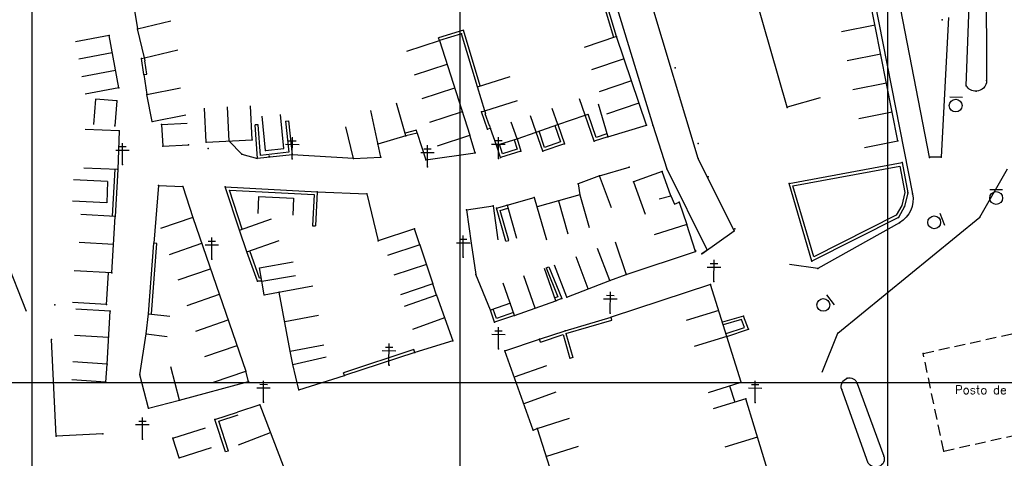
# Model space of a CAD drawing. Header units: millimetres. Extents: x 196436 to 199900, y 8705373 to 8708636.
# Tile 45 of 92: x 198297 to 198527, y 8706482 to 8706585. Entities that reach past the tile are written whole.
import ezdxf
from ezdxf.enums import TextEntityAlignment as Align

# ---------------------------------------------------------------- set-up
doc = ezdxf.new("R2010")
doc.units = ezdxf.units.MM
doc.header["$LTSCALE"] = 5
doc.linetypes.add('DASHED', pattern=[0.75, 0.5, -0.25])
for name, color, linetype in [('CASA', 6, 'Continuous'), ('CERCA', 3, 'CERCA_LINE'), ('MALHA', 9, 'Continuous'), ('MEIO-FIO', 7, 'Continuous'), ('MURO', 9, 'Continuous'), ('PL', 23, 'Continuous'), ('POSTE', 3, 'Continuous'), ('TEXTO', 2, 'Continuous')]:
    doc.layers.add(name, color=color, linetype=linetype)
doc.styles.add('GEOSIS', font='ROMANS.SHX')
doc.linetypes.add('CERCA_LINE', pattern='A,0.5,-0.2,["X",Standard,S=0.1,R=0,X=-0.1,Y=-0.05],-0.25', length=0.95)

# ---------------------------------------------------------------- blocks, each defined once
blk = doc.blocks.new('C')
at = {"layer": 'CASA'}
blk.add_lwpolyline([(0, 0), (0, 8)], dxfattribs=at)
blk = doc.blocks.new('A$C6C777A1E')
at = {"layer": 'CASA'}
for points in [[(0, 8), (0, 0)], [(0, 8), (5, 8)], [(5, 8), (5, 0)]]:
    blk.add_lwpolyline(points, dxfattribs=at)
blk = doc.blocks.new('A$C0378539B')
at = {"layer": 'CASA', "rotation": 101.3846114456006}
blk.add_blockref('A$C6C777A1E', (8.83, 1.58), dxfattribs=at)
blk = doc.blocks.new('A$C2C27206C')
at = {"layer": 'CASA', "rotation": 123.4074847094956}
blk.add_blockref('A$C0378539B', (9.73, 2.7), dxfattribs=at)
blk = doc.blocks.new('PL')
at = {"layer": 'PL'}
blk.add_line((2.01, 1.49), (2.01, -1.49), dxfattribs=at)
blk.add_circle((0, 0), 1.49, dxfattribs=at)

msp = doc.modelspace()

# ---------------------------------------------------------------- linework, layer by layer
at = {"layer": 'CASA'}
for p, q in [((198502.432, 8706556.425), (198486.358, 8706637.535)), ((198436.657, 8706580.81), (198429.078, 8706578.25)), ((198443.651, 8706560.103), (198436.657, 8706580.81)), ((198432.356, 8706565.086), (198434.639, 8706557.419)), ((198434.639, 8706557.419), (198443.651, 8706560.103)), ((198494.585, 8706554.87), (198502.432, 8706556.425)), ((198389.422, 8706535.892), (198380.911, 8706533.138)), ((198460.543, 8706516.85), (198452.898, 8706514.492)), ((198462.46, 8706510.773), (198454.816, 8706508.415)), ((198465.768, 8706500.048), (198462.46, 8706510.773)), ((198458.123, 8706497.69), (198465.768, 8706500.048)), ((198466.881, 8706496.231), (198459.232, 8706493.887)), ((198475.118, 8706469.345), (198466.881, 8706496.231))]:
    msp.add_line(p, q, dxfattribs=at)
for points in [[(198324.703, 8706582.623), (198332.485, 8706584.476)], [(198326.318, 8706575.839), (198324.703, 8706582.623)], [(198320.346, 8706568.813), (198318.056, 8706581.061)], [(198395.275, 8706579.89), (198402.398, 8706557.784)], [(198326.318, 8706575.839), (198334.101, 8706577.693)], [(198404.127, 8706569.11), (198411.767, 8706571.482)], [(198326.907, 8706567.313), (198334.764, 8706568.82)], [(198405.878, 8706563.471), (198404.127, 8706569.11)], [(198314.85, 8706566.174), (198314.449, 8706560.282)], [(198319.838, 8706565.835), (198314.85, 8706566.174)], [(198319.838, 8706565.835), (198319.438, 8706559.943)], [(198328.117, 8706561.003), (198326.907, 8706567.313)], [(198405.878, 8706563.471), (198413.518, 8706565.843)], [(198429.341, 8706562.474), (198428.028, 8706566.252)], [(198340.733, 8706556.13), (198340.338, 8706564.12)], [(198346.128, 8706556.397), (198345.733, 8706564.387)], [(198351.523, 8706556.664), (198351.127, 8706564.654)], [(198381.589, 8706552.613), (198379.223, 8706563.559)], [(198387.434, 8706557.6), (198385.218, 8706565.287)], [(198422.928, 8706560.246), (198421.615, 8706564.024)], [(198328.117, 8706561.003), (198335.974, 8706562.51)], [(198354.609, 8706554.236), (198353.831, 8706562.199)], [(198358.867, 8706554.653), (198358.089, 8706562.615)], [(198417.876, 8706558.49), (198416.563, 8706562.268)], [(198422.928, 8706560.246), (198429.341, 8706562.474)], [(198320.44, 8706558.787), (198312.445, 8706559.072)], [(198320.44, 8706558.787), (198320.119, 8706549.792)], [(198330.294, 8706560.286), (198336.298, 8706560.571)], [(198330.294, 8706560.286), (198330.632, 8706555.204)], [(198375.206, 8706552.318), (198373.41, 8706559.759)], [(198408.621, 8706555.446), (198407.21, 8706559.333)], [(198413.417, 8706556.94), (198412.006, 8706560.827)], [(198417.876, 8706558.49), (198422.928, 8706560.246)], [(198340.733, 8706556.13), (198351.523, 8706556.664)], [(198387.434, 8706557.6), (198380.843, 8706555.7)], [(198408.621, 8706555.446), (198413.417, 8706556.94)], [(198413.417, 8706556.94), (198417.876, 8706558.49)], [(198330.632, 8706555.204), (198336.636, 8706555.49)], [(198354.609, 8706554.236), (198358.867, 8706554.653)], [(198375.206, 8706552.318), (198381.589, 8706552.613)], [(198320.119, 8706549.792), (198312.124, 8706550.077)], [(198435.477, 8706540.787), (198432.639, 8706548.267), (198427.679, 8706546.384), (198428.109, 8706543.877), (198430.294, 8706536.181)], [(198446.619, 8706542.907), (198449.383, 8706543.639), (198447.329, 8706549.323), (198440.597, 8706546.872), (198443.335, 8706539.355)], [(198329.618, 8706546.042), (198328.517, 8706532.54)], [(198329.618, 8706546.042), (198335.268, 8706545.76)], [(198335.268, 8706545.76), (198337.668, 8706538.519)], [(198353.008, 8706543.467), (198352.825, 8706539.471)], [(198353.008, 8706543.467), (198361.195, 8706543.094)], [(198361.195, 8706543.094), (198361.013, 8706539.098)], [(198411.069, 8706541.425), (198417.442, 8706543.234)], [(198417.442, 8706543.234), (198420.253, 8706533.331)], [(198428.109, 8706543.877), (198418.068, 8706541.027)], [(198401.611, 8706540.363), (198407.788, 8706541.244)], [(198401.611, 8706540.363), (198402.661, 8706532.576)], [(198407.788, 8706541.244), (198408.918, 8706533.324)], [(198411.069, 8706541.425), (198413.254, 8706533.729)], [(198423.089, 8706542.452), (198425.273, 8706534.756)], [(198319.452, 8706538.803), (198311.465, 8706539.268)], [(198318.684, 8706525.617), (198319.452, 8706538.803)], [(198337.668, 8706538.519), (198330.074, 8706536.002)], [(198337.668, 8706538.519), (198350.04, 8706502.692)], [(198348.504, 8706535.613), (198356.054, 8706538.257)], [(198390.704, 8706532.177), (198389.422, 8706535.892)], [(198436.369, 8706532.84), (198438.885, 8706525.246), (198455.106, 8706530.62), (198453.089, 8706536.929), (198445.469, 8706534.492)], [(198350.28, 8706530.542), (198348.504, 8706535.613)], [(198319.068, 8706532.21), (198311.081, 8706532.675)], [(198350.28, 8706530.542), (198357.83, 8706533.186)], [(198390.704, 8706532.177), (198383.109, 8706529.661)], [(198390.704, 8706532.177), (198393.733, 8706523.031)], [(198435.073, 8706523.812), (198432.214, 8706531.284)], [(198430.043, 8706521.888), (198427.184, 8706529.36)], [(198353.178, 8706526.821), (198361.061, 8706528.186)], [(198353.724, 8706523.669), (198353.178, 8706526.821)], [(198392.218, 8706527.604), (198384.624, 8706525.088)], [(198422.502, 8706519.1), (198419.835, 8706526.642)], [(198425.014, 8706519.963), (198422.155, 8706527.435)], [(198318.684, 8706525.617), (198309.931, 8706526.127)], [(198317.485, 8706518.237), (198317.918, 8706525.662)], [(198353.724, 8706523.669), (198361.607, 8706525.033)], [(198407.195, 8706516.937), (198403.749, 8706525.235)], [(198417.666, 8706517.389), (198414.998, 8706524.931)], [(198354.27, 8706520.516), (198353.724, 8706523.669)], [(198354.27, 8706520.516), (198365.678, 8706522.607)], [(198393.733, 8706523.031), (198386.139, 8706520.515)], [(198394.582, 8706520.421), (198393.733, 8706523.031)], [(198412.83, 8706515.678), (198410.162, 8706523.22)], [(198425.014, 8706519.963), (198435.073, 8706523.812)], [(198462.46, 8706510.773), (198458.626, 8706522.927), (198435.375, 8706515.254)], [(198360.412, 8706507.358), (198357.817, 8706521.125)], [(198394.582, 8706520.421), (198387.049, 8706517.728)], [(198394.582, 8706520.421), (198398.391, 8706509.765)], [(198317.485, 8706518.237), (198309.499, 8706518.702)], [(198411.867, 8706518.52), (198407.195, 8706516.937)], [(198412.83, 8706515.678), (198422.502, 8706519.1)], [(198318.296, 8706516.657), (198310.309, 8706517.116)], [(198317.587, 8706504.328), (198318.296, 8706516.657)], [(198326.708, 8706511.371), (198327.269, 8706516.074)], [(198327.269, 8706516.074), (198332.234, 8706515.481)], [(198359.114, 8706514.242), (198366.976, 8706515.723)], [(198396.486, 8706515.093), (198388.953, 8706512.4)], [(198317.941, 8706510.493), (198309.955, 8706510.952)], [(198326.708, 8706511.371), (198331.672, 8706510.778)], [(198360.412, 8706507.358), (198368.274, 8706508.84)], [(198398.391, 8706509.765), (198389.493, 8706507.053)], [(198410.553, 8706507.419), (198418.644, 8706510.119)], [(198361.006, 8706504.227), (198360.412, 8706507.358)], [(198361.006, 8706504.227), (198368.803, 8706506.015)], [(198417.164, 8706488.857), (198410.553, 8706507.419)], [(198317.587, 8706504.328), (198309.603, 8706504.838)], [(198317.317, 8706500.094), (198317.587, 8706504.328)], [(198334.494, 8706495.884), (198332.515, 8706503.636)], [(198362.369, 8706498.281), (198361.006, 8706504.227)], [(198327.261, 8706494.038), (198325.225, 8706501.831)], [(198362.369, 8706498.281), (198373.051, 8706501.614)], [(198317.317, 8706500.094), (198309.333, 8706500.603)], [(198463.042, 8706499.207), (198464.326, 8706495.448)], [(198327.261, 8706494.038), (198334.494, 8706495.884)], [(198353.288, 8706494.827), (198348.039, 8706493.109)], [(198353.288, 8706494.827), (198368.262, 8706455.666)], [(198332.944, 8706486.974), (198340.559, 8706489.425)], [(198417.164, 8706488.857), (198418.078, 8706489.262)], [(198418.078, 8706489.262), (198428.537, 8706456.58)], [(198334.413, 8706482.411), (198332.944, 8706486.974)], [(198334.413, 8706482.411), (198342.028, 8706484.863)]]:
    msp.add_lwpolyline(points, dxfattribs=at)
at = {"layer": 'CASA', "linetype": 'DASHED'}
for points in [[(198508.334, 8706506.788), (198531.145, 8706511.868)], [(198513.135, 8706483.99), (198508.334, 8706506.788)], [(198513.135, 8706483.99), (198535.946, 8706489.071)]]:
    msp.add_lwpolyline(points, dxfattribs=at)
at = {"layer": 'CASA'}
for p in [(198512.72, 8706584.755, 702.611), (198324.703, 8706582.622, 693.672), (198318.056, 8706581.06, 692.803), (198436.656, 8706580.808, 700.21), (198326.319, 8706575.838, 693.765), (198320.347, 8706568.812, 693.173), (198404.127, 8706569.109, 699.629), (198319.839, 8706565.834, 693.292), (198326.908, 8706567.312, 693.565), (198405.878, 8706563.47, 699.899), (198319.438, 8706559.942, 693.82), (198320.441, 8706558.786, 693.78), (198328.118, 8706561.002, 694.196), (198330.295, 8706560.284, 694.702), (198443.649, 8706560.101, 701.993), (198351.523, 8706556.662, 696.724), (198387.434, 8706557.598, 698.89), (198402.399, 8706557.783, 699.68), (198434.64, 8706557.417, 701.809), (198330.633, 8706555.203, 694.803), (198336.636, 8706555.489, 695.862), (198340.734, 8706556.129, 695.917), (198341.23, 8706554.637, 696.134), (198380.843, 8706555.699, 699.073), (198502.432, 8706556.424, 704.533), (198375.207, 8706552.317, 698.572), (198381.59, 8706552.612, 698.629), (198432.639, 8706548.265, 702.237), (198447.328, 8706549.321, 702.798), (198329.619, 8706546.041, 695.565), (198335.269, 8706545.758, 696.492), (198427.679, 8706546.383, 701.965), (198440.596, 8706546.87, 702.813), (198417.442, 8706543.233, 701.401), (198428.109, 8706543.876, 702.23), (198449.382, 8706543.637, 703.345), (198401.611, 8706540.361, 700.607), (198407.788, 8706541.243, 700.955), (198411.07, 8706541.423, 701.341), (198337.669, 8706538.518, 696.667), (198389.422, 8706535.891, 700.381), (198453.087, 8706536.927, 705.012), (198348.505, 8706535.612, 697.417), (198328.518, 8706532.538, 695.865), (198390.704, 8706532.175, 700.833), (198402.661, 8706532.574, 701.064), (198350.28, 8706530.541, 697.729), (198455.073, 8706530.819, 705.336), (198455.105, 8706530.618, 705.357), (198318.685, 8706525.616, 695.418), (198403.75, 8706525.234, 701.711), (198438.885, 8706525.245, 704.476), (198353.725, 8706523.668, 698.729), (198393.733, 8706523.03, 701.263), (198435.073, 8706523.811, 704.149), (198458.626, 8706522.926, 706.733), (198354.27, 8706520.515, 698.735), (198357.818, 8706521.124, 699.504), (198394.582, 8706520.419, 701.418), (198425.014, 8706519.962, 703.632), (198317.486, 8706518.236, 695.452), (198422.503, 8706519.098, 703.631), (198318.297, 8706516.656, 695.767), (198327.27, 8706516.073, 696.508), (198412.83, 8706515.677, 702.949), (198435.375, 8706515.253, 704.88), (198326.708, 8706511.37, 696.611), (198462.46, 8706510.771, 708.249), (198398.391, 8706509.764, 702.195), (198418.644, 8706510.118, 703.89), (198360.413, 8706507.357, 700.095), (198389.493, 8706507.052, 701.794), (198410.553, 8706507.418, 704.229), (198508.335, 8706506.786, 710.094), (198317.588, 8706504.327, 696.482), (198361.007, 8706504.226, 700.258), (198325.226, 8706501.83, 696.898), (198350.041, 8706502.69, 699.152), (198373.051, 8706501.612, 700.886), (198317.318, 8706500.093, 696.371), (198465.768, 8706500.047, 708.92), (198362.37, 8706498.28, 700.065), (198334.495, 8706495.883, 698.082), (198353.289, 8706494.826, 699.657), (198466.881, 8706496.229, 709.097), (198327.262, 8706494.036, 697.255), (198417.164, 8706488.855, 705.484), (198418.078, 8706489.261, 705.755), (198332.945, 8706486.972, 698.147), (198513.135, 8706483.989, 711.135), (198334.413, 8706482.41, 698.776)]:
    msp.add_point(p, dxfattribs=at)
at = {"layer": 'CERCA'}
for points in [[(198328.913, 8706595.656), (198323.348, 8706590.736), (198324.703, 8706582.623)], [(198484.217, 8706566.476), (198476.522, 8706564.286), (198468.929, 8706590.967)], [(198326.219, 8706571.929), (198326.907, 8706567.313)], [(198390.074, 8706558.253), (198392.052, 8706552.016), (198403.633, 8706553.654), (198402.398, 8706557.784)], [(198346.128, 8706556.397), (198349.111, 8706553.365), (198352.77, 8706552.299)], [(198375.206, 8706552.318), (198360.833, 8706553.169)], [(198432.639, 8706548.267), (198439.589, 8706550.327)], [(198366.727, 8706544.585), (198378.285, 8706544.115)], [(198378.285, 8706544.115), (198380.911, 8706533.138)], [(198449.383, 8706543.639), (198450.169, 8706541.676), (198451.272, 8706542.164), (198453.089, 8706536.929)], [(198402.661, 8706532.576), (198403.749, 8706525.235)], [(198435.073, 8706523.812), (198438.885, 8706525.246)], [(198325.225, 8706501.831), (198326.708, 8706511.371)], [(198316.619, 8706488.012), (198305.659, 8706487.454), (198304.6, 8706510.024)], [(198334.494, 8706495.884), (198350.666, 8706500.276), (198350.04, 8706502.692)]]:
    msp.add_lwpolyline(points, dxfattribs=at)
for p in [(198476.521, 8706564.284, 703.246), (198354.61, 8706554.235, 696.948), (198349.112, 8706553.364, 696.651), (198392.052, 8706552.015, 699.612), (198403.633, 8706553.653, 699.985), (198439.589, 8706550.325, 702.523), (198366.728, 8706544.583, 698.192), (198378.286, 8706544.114, 699.039), (198451.271, 8706542.162, 703.552), (198380.911, 8706533.137, 699.686), (198304.6, 8706510.023, 694.472), (198350.667, 8706500.275, 699.302), (198305.66, 8706487.453, 695.945), (198316.62, 8706488.011, 696.816)]:
    msp.add_point(p, dxfattribs=at)
at = {"layer": 'MALHA'}
for p, q in [((198300, 8708635.599), (198300, 8705384.785)), ((198300, 8708635.599), (198300, 8705384.785)), ((198400, 8708635.599), (198400, 8705384.785)), ((198400, 8708635.599), (198400, 8705384.785)), ((198500, 8708635.599), (198500, 8705384.785)), ((198500, 8708635.599), (198500, 8705384.785)), ((196441.61, 8706500), (199000, 8706500)), ((196441.61, 8706500), (199000, 8706500))]:
    msp.add_line(p, q, dxfattribs=at)
at = {"layer": 'MEIO-FIO'}
for p, q in [((198455.761, 8706552.349), (198417.526, 8706679.08)), ((198412.313, 8706667.731), (198445.142, 8706560.096)), ((198509.815, 8706552.607), (198489.876, 8706655.217)), ((198514.21, 8706585.307), (198512.488, 8706552.676)), ((198445.142, 8706560.096), (198448.417, 8706549.919)), ((198464.169, 8706535.474), (198455.761, 8706552.349)), ((198512.488, 8706552.676), (198509.815, 8706552.607)), ((198448.417, 8706549.919), (198457.798, 8706530.914)), ((198456.584, 8706530.04), (198464.169, 8706535.474)), ((198457.798, 8706530.914), (198456.584, 8706530.04))]:
    msp.add_line(p, q, dxfattribs=at)
for points in [[(198462.774, 8706703.103), (198470.902, 8706704.832, -0.4541025), (198472.263, 8706703.885), (198487.985, 8706634.727), (198505.851, 8706544.106, -0.3185166), (198502.815, 8706537.343), (198483.663, 8706526.605), (198477.097, 8706527.594)], [(198518.368, 8706569.339), (198520.243, 8706619.087, -0.6066082), (198522.986, 8706619.4), (198523.142, 8706570.541, -0.4064671), (198520.721, 8706568.039, -0.27392), (198518.368, 8706569.339, 0.970977)], [(198495.435, 8706481.197), (198489.283, 8706498.374, -0.4183484), (198490.54, 8706500.986, -0.427798), (198492.901, 8706499.761), (198499.128, 8706482.792, -0.4223538), (198497.967, 8706480.374, -0.3303218), (198495.435, 8706481.197, -0.0017869)]]:
    msp.add_lwpolyline(points, format="xyb", dxfattribs=at)
for points in [[(198488.356, 8706511.546), (198521.563, 8706538.662), (198528.012, 8706549.915)], [(198484.743, 8706502.408), (198488.356, 8706511.546)]]:
    msp.add_lwpolyline(points, dxfattribs=at)
for p in [(198523.142, 8706570.54, 704.03), (198518.369, 8706569.338, 704.065), (198520.721, 8706568.037, 704.228), (198445.14, 8706560.094, 701.952), (198455.76, 8706552.346, 703.158), (198509.815, 8706552.605, 705.229), (198512.488, 8706552.675, 705.265), (198448.416, 8706549.917, 702.88), (198505.851, 8706544.104, 705.867), (198521.563, 8706538.66, 706.986), (198502.815, 8706537.342, 706.516), (198464.168, 8706535.472, 705.747), (198456.583, 8706530.038, 705.501), (198457.797, 8706530.912, 705.518), (198483.663, 8706526.604, 707.277), (198488.356, 8706511.545, 708.49), (198490.54, 8706500.985, 709.391), (198492.901, 8706499.76, 709.47), (198489.283, 8706498.373, 709.639), (198499.128, 8706482.791, 710.976)]:
    msp.add_point(p, dxfattribs=at)
at = {"layer": 'MURO'}
for p, q in [((198400.879, 8706582.327), (198395.071, 8706580.559)), ((198404.797, 8706569.312), (198400.879, 8706582.327)), ((198400.411, 8706581.453), (198395.275, 8706579.89)), ((198404.127, 8706569.11), (198400.411, 8706581.453)), ((198325.637, 8706575.703), (198326.318, 8706575.839)), ((198326.219, 8706571.929), (198325.637, 8706575.703)), ((198326.431, 8706575.148), (198326.455, 8706575.153)), ((198326.911, 8706572.036), (198326.431, 8706575.148)), ((198405.083, 8706563.231), (198405.878, 8706563.471)), ((198359.304, 8706561.053), (198360.064, 8706553.791)), ((198360, 8706561.126), (198360.833, 8706553.169)), ((198406.53, 8706559.19), (198405.083, 8706563.231)), ((198405.99, 8706562.774), (198406.08, 8706562.801)), ((198406.983, 8706560.001), (198405.99, 8706562.774)), ((198431.462, 8706556.37), (198429.341, 8706562.474)), ((198431.897, 8706557.251), (198430.002, 8706562.704)), ((198352.77, 8706552.299), (198352.222, 8706560.182)), ((198353.418, 8706553.073), (198352.92, 8706560.231)), ((198389.905, 8706558.933), (198387.266, 8706558.279)), ((198407.21, 8706559.333), (198406.53, 8706559.19)), ((198407.065, 8706560.018), (198406.983, 8706560.001)), ((198422.267, 8706560.016), (198423.585, 8706556.223)), ((198422.928, 8706560.246), (198424.476, 8706555.792)), ((198390.074, 8706558.253), (198387.434, 8706557.6)), ((198412.749, 8706556.732), (198413.433, 8706554.536)), ((198413.417, 8706556.94), (198414.309, 8706554.076)), ((198419.424, 8706554.036), (198417.876, 8706558.49)), ((198419.855, 8706554.927), (198418.537, 8706558.719)), ((198434.639, 8706557.419), (198431.462, 8706556.37)), ((198434.42, 8706558.083), (198431.897, 8706557.251)), ((198409.513, 8706552.582), (198408.621, 8706555.446)), ((198409.973, 8706553.458), (198409.289, 8706555.654)), ((198413.433, 8706554.536), (198409.973, 8706553.458)), ((198424.476, 8706555.792), (198419.424, 8706554.036)), ((198423.585, 8706556.223), (198419.855, 8706554.927)), ((198360.833, 8706553.169), (198352.77, 8706552.299)), ((198360.064, 8706553.791), (198353.418, 8706553.073)), ((198414.309, 8706554.076), (198409.513, 8706552.582)), ((198319.421, 8706549.835), (198318.753, 8706538.845)), ((198320.119, 8706549.792), (198319.452, 8706538.803)), ((198348.504, 8706535.613), (198345.179, 8706545.678)), ((198345.179, 8706545.678), (198366.727, 8706544.585)), ((198349.168, 8706535.832), (198346.164, 8706544.927)), ((198346.164, 8706544.927), (198365.993, 8706543.921)), ((198365.993, 8706543.921), (198365.623, 8706536.63)), ((198366.727, 8706544.585), (198366.322, 8706536.595)), ((198408.57, 8706540.697), (198411.069, 8706541.425)), ((198410.808, 8706533.016), (198408.57, 8706540.697)), ((198409.438, 8706540.22), (198411.265, 8706540.753)), ((198411.48, 8706533.212), (198409.438, 8706540.22)), ((198327.269, 8706516.074), (198328.517, 8706532.54)), ((198327.967, 8706516.021), (198329.215, 8706532.487)), ((198352.734, 8706523.673), (198350.28, 8706530.542)), ((198353.228, 8706524.371), (198350.939, 8706530.778)), ((198420.194, 8706526.795), (198420.843, 8706527.057)), ((198420.194, 8706526.795), (198422.926, 8706520.025)), ((198420.843, 8706527.057), (198423.837, 8706519.638)), ((198353.603, 8706524.369), (198353.228, 8706524.371)), ((198353.724, 8706523.669), (198352.734, 8706523.673)), ((198422.926, 8706520.025), (198422.269, 8706519.76)), ((198423.837, 8706519.638), (198422.502, 8706519.1)), ((198408.157, 8706514.095), (198407.195, 8706516.937)), ((198408.596, 8706514.983), (198407.858, 8706517.161)), ((198412.83, 8706515.678), (198408.157, 8706514.095)), ((198412.605, 8706516.341), (198408.596, 8706514.983)), ((198424.645, 8706512.098), (198435.375, 8706515.254)), ((198435.572, 8706514.583), (198435.375, 8706515.254)), ((198424.843, 8706511.427), (198435.572, 8706514.583)), ((198418.644, 8706510.119), (198424.645, 8706512.098)), ((198418.863, 8706509.455), (198424.17, 8706511.205)), ((198424.17, 8706511.205), (198425.737, 8706505.64)), ((198424.843, 8706511.427), (198426.411, 8706505.83)), ((198389.273, 8706507.718), (198372.831, 8706502.278)), ((198389.493, 8706507.053), (198373.051, 8706501.614)), ((198342.79, 8706491.39), (198348.039, 8706493.109)), ((198343.673, 8706490.943), (198348.257, 8706492.443)), ((198345.278, 8706483.787), (198342.79, 8706491.39)), ((198345.943, 8706484.005), (198343.673, 8706490.943))]:
    msp.add_line(p, q, dxfattribs=at)
for points in [[(198435.987, 8706580.609), (198428.909, 8706604.2), (198426.664, 8706605.501), (198425.535, 8706609.603)], [(198436.657, 8706580.81), (198429.499, 8706604.667), (198427.262, 8706605.963), (198426.21, 8706609.789)], [(198395.275, 8706579.89), (198395.071, 8706580.559)], [(198326.455, 8706575.153), (198326.318, 8706575.839)], [(198326.219, 8706571.929), (198326.911, 8706572.036)], [(198406.08, 8706562.801), (198405.878, 8706563.471)], [(198359.304, 8706561.053), (198360, 8706561.126)], [(198429.341, 8706562.474), (198430.002, 8706562.704)], [(198352.92, 8706560.231), (198352.222, 8706560.182)], [(198390.074, 8706558.253), (198389.905, 8706558.933)], [(198407.21, 8706559.333), (198407.065, 8706560.018)], [(198476.987, 8706546.505), (198503.404, 8706551.364), (198504.734, 8706544.346), (198503.993, 8706541.112), (198502.515, 8706538.556), (198482.313, 8706528.375), (198476.987, 8706546.505)], [(198365.623, 8706536.63), (198366.322, 8706536.595)], [(198329.215, 8706532.487), (198328.517, 8706532.54)], [(198410.808, 8706533.016), (198411.48, 8706533.212)], [(198462.46, 8706510.773), (198467.488, 8706512.448), (198466.302, 8706515.536), (198461.401, 8706514.131)], [(198462.239, 8706511.437), (198466.572, 8706512.88), (198465.879, 8706514.687), (198461.594, 8706513.458)], [(198418.863, 8706509.455), (198418.644, 8706510.119)], [(198389.493, 8706507.053), (198389.273, 8706507.718)], [(198426.411, 8706505.83), (198425.737, 8706505.64)], [(198373.051, 8706501.614), (198372.831, 8706502.278)], [(198345.943, 8706484.005), (198345.278, 8706483.787)]]:
    msp.add_lwpolyline(points, dxfattribs=at)
msp.add_lwpolyline([(198477.878, 8706545.957), (198502.846, 8706550.55), (198504.019, 8706544.36), (198503.334, 8706541.371), (198502.014, 8706539.087), (198482.748, 8706529.378)], close=True, dxfattribs=at)
for p in [(198395.275, 8706579.888, 698.477), (198400.412, 8706581.452, 698.813), (198325.637, 8706575.702, 693.722), (198450.375, 8706573.517, 701.555), (198326.22, 8706571.928, 693.371), (198405.083, 8706563.23, 699.584), (198406.53, 8706559.189, 700.013), (198407.21, 8706559.332, 700.084), (198390.074, 8706558.252, 699.033), (198424.477, 8706555.791, 701.025), (198431.462, 8706556.369, 701.507), (198455.723, 8706555.842, 703.001), (198355.435, 8706552.851, 697.053), (198360.834, 8706553.168, 697.507), (198409.513, 8706552.581, 700.562), (198414.31, 8706554.075, 700.688), (198419.424, 8706554.034, 700.847), (198320.12, 8706549.791, 694.632), (198503.404, 8706551.363, 705.001), (198458.101, 8706548.026, 703.904), (198345.18, 8706545.677, 696.731), (198476.987, 8706546.503, 705.393), (198504.734, 8706544.345, 706.044), (198408.571, 8706540.695, 701.088), (198503.993, 8706541.11, 706.34), (198319.453, 8706538.802, 694.93), (198502.516, 8706538.555, 706.56), (198464.314, 8706535.877, 706.004), (198482.313, 8706528.374, 707.187), (198352.734, 8706523.672, 698.302), (198423.837, 8706519.637, 703.514), (198305.414, 8706518.179, 694.448), (198466.302, 8706515.535, 707.946), (198408.158, 8706514.094, 702.746), (198424.646, 8706512.097, 704.097), (198467.488, 8706512.446, 708.312), (198342.79, 8706491.389, 698.756)]:
    msp.add_point(p, dxfattribs=at)
at = {"layer": 'POSTE'}
for p, q in [((198360.016, 8706556.487), (198361.766, 8706556.48)), ((198360.873, 8706552.284), (198360.895, 8706557.323)), ((198408.175, 8706556.512), (198409.925, 8706556.505)), ((198409.032, 8706552.308), (198409.054, 8706557.348)), ((198319.638, 8706554.278), (198322.788, 8706554.264)), ((198320.341, 8706555.115), (198322.091, 8706555.107)), ((198321.198, 8706550.911), (198321.22, 8706555.951)), ((198359.313, 8706555.65), (198362.463, 8706555.637)), ((198391.601, 8706554.596), (198393.351, 8706554.588)), ((198392.458, 8706550.392), (198392.48, 8706555.432)), ((198407.472, 8706555.675), (198410.622, 8706555.662)), ((198390.897, 8706553.759), (198394.047, 8706553.745)), ((198342.04, 8706528.832), (198342.062, 8706533.871)), ((198399.932, 8706533.471), (198401.682, 8706533.464)), ((198400.788, 8706529.268), (198400.81, 8706534.308)), ((198340.479, 8706532.198), (198343.629, 8706532.185)), ((198341.183, 8706533.035), (198342.933, 8706533.028)), ((198399.228, 8706532.634), (198402.378, 8706532.621)), ((198457.854, 8706526.975), (198461.004, 8706526.962)), ((198458.558, 8706527.812), (198460.308, 8706527.805)), ((198459.415, 8706523.609), (198459.437, 8706528.649)), ((198434.338, 8706520.378), (198436.088, 8706520.37)), ((198435.195, 8706516.174), (198435.217, 8706521.214)), ((198433.635, 8706519.541), (198436.785, 8706519.527)), ((198409.049, 8706507.906), (198409.071, 8706512.946)), ((198407.489, 8706511.273), (198410.639, 8706511.259)), ((198408.193, 8706512.11), (198409.943, 8706512.102)), ((198382.622, 8706508.293), (198384.372, 8706508.286)), ((198383.478, 8706504.09), (198383.501, 8706509.129)), ((198381.918, 8706507.456), (198385.068, 8706507.443)), ((198353.297, 8706499.586), (198355.047, 8706499.579)), ((198354.153, 8706495.382), (198354.175, 8706500.422)), ((198468.164, 8706499.57), (198469.914, 8706499.563)), ((198469.02, 8706495.367), (198469.043, 8706500.406)), ((198352.593, 8706498.749), (198355.743, 8706498.735)), ((198467.46, 8706498.733), (198470.61, 8706498.72)), ((198324.272, 8706490.175), (198327.422, 8706490.161)), ((198324.976, 8706491.012), (198326.726, 8706491.004)), ((198325.832, 8706486.808), (198325.854, 8706491.848))]:
    msp.add_line(p, q, dxfattribs=at)
for p in [(198360.874, 8706552.282, 697.439), (198409.032, 8706552.307, 700.364), (198321.199, 8706550.91, 694.179), (198392.458, 8706550.391, 699.649), (198342.041, 8706528.83, 697.191), (198400.788, 8706529.266, 701.064), (198459.415, 8706523.607, 706.434), (198435.195, 8706516.173, 704.771), (198409.05, 8706507.905, 703.165), (198383.479, 8706504.088, 701.547), (198354.154, 8706495.381, 699.63), (198469.021, 8706495.365, 709.424), (198325.833, 8706486.807, 697.566)]:
    msp.add_point(p, dxfattribs=at)
at = {"layer": 'TEXTO', "color": 7}
msp.add_lwpolyline([(198298.761, 8706516.631), (198293.855, 8706529.015), (198281.872, 8706529.068)], dxfattribs=at)

# ---------------------------------------------------------------- block references
at = {"layer": 'CASA'}
for name, p, rotation in [('C', (198497.074, 8706583.462), 101.2096978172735), ('C', (198318.056, 8706581.061), 100.5922598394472), ('C', (198387.661, 8706577.436), 287.8608168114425), ('C', (198318.819, 8706576.979), 100.5922598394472), ('C', (198438.405, 8706575.633), 108.6613635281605), ('C', (198498.414, 8706576.703), 101.2096978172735), ('C', (198319.583, 8706572.896), 100.5922598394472), ('C', (198389.441, 8706571.91), 287.8608168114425), ('C', (198440.154, 8706570.456), 108.6613635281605), ('C', (198320.346, 8706568.813), 100.5922598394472), ('C', (198391.222, 8706566.383), 287.8608168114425), ('C', (198499.753, 8706569.944), 101.2096978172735), ('C', (198441.902, 8706565.279), 108.6613635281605), ('C', (198393.003, 8706560.857), 287.8608168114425), ('C', (198501.093, 8706563.184), 101.2096978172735), ('C', (198394.784, 8706555.331), 287.8608168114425), ('A$C2C27206C', (198313.378, 8706538.161), 42.78722918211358), ('C', (198332.168, 8706529.937), 289.0516274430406), ('C', (198334.23, 8706523.965), 289.0516274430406), ('C', (198336.292, 8706517.994), 289.0516274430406), ('C', (198338.354, 8706512.023), 289.0516274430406), ('C', (198340.417, 8706506.051), 289.0516274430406), ('C', (198420.293, 8706503.916), 109.6040745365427), ('C', (198342.479, 8706500.08), 289.0516274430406), ('C', (198422.497, 8706497.728), 109.6040745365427), ('C', (198418.078, 8706489.262), 287.7459131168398), ('C', (198348.311, 8706485.443), 290.9258781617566), ('C', (198420.17, 8706482.726), 287.7459131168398), ('C', (198469.626, 8706487.269), 107.0330753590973)]:
    msp.add_blockref(name, p, dxfattribs=dict(at, rotation=rotation))
at = {"layer": 'PL'}
for p, rotation in [((198515.922, 8706564.693), 87.54343668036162), ((198525.38, 8706543.099, 706.542), 90.25663994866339), ((198510.897, 8706537.419, 706.81), 21.24634804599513), ((198484.979, 8706518.13, 708), 36.54451040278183)]:
    msp.add_blockref('PL', p, dxfattribs=dict(at, rotation=rotation))

# ---------------------------------------------------------------- texts
at = {"layer": 'TEXTO', "style": 'GEOSIS'}
msp.add_text('Posto de Gasolina', height=2, rotation=359.749, dxfattribs=at).set_placement((198515.741, 8706496.726), align=Align.BOTTOM_LEFT)

doc.saveas('drawing.dxf')
